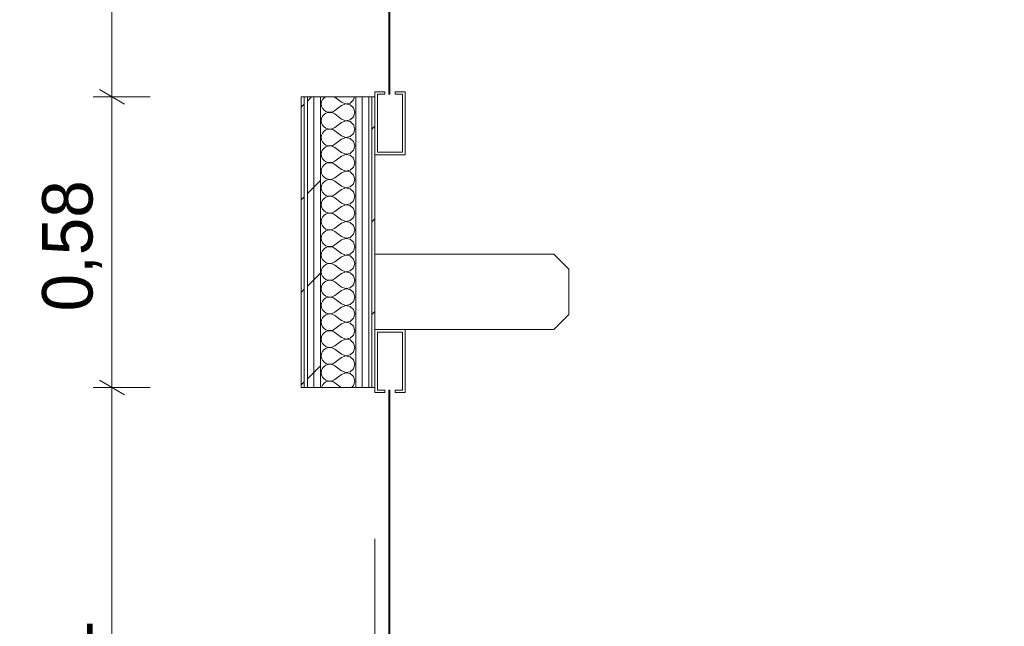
# Model space of a CAD drawing. Header units: millimetres. Extents: x -40968 to 11883, y -17757 to 4746.
# Tile 193 of 227: x 2064 to 4018, y -14770 to -13566. Entities that reach past the tile are written whole.
import ezdxf

# ---------------------------------------------------------------- set-up
doc = ezdxf.new("R2010")
doc.units = ezdxf.units.MM
doc.header["$MEASUREMENT"] = 0
doc.linetypes.add('Wipeout_Contour', pattern=[1000, 0, -1000])
for name, color, linetype in [('Nuevo_06_COT_Generals', 7, 'Continuous'), ('Nuevo_08_E_Envans secs', 7, 'Continuous'), ('Nuevo_Puertas Archicad', 7, 'Continuous')]:
    doc.layers.add(name, color=color, linetype=linetype)
for name, color, linetype, lineweight in [('Nuevo_06_COT_Generals_Pluma_Nº__1', 7, 'Continuous', 5), ('Nuevo_08_E_Envans secs_Pluma_Nº__1', 7, 'Continuous', 5), ('Nuevo_Puertas Archicad_Pluma_Nº__1', 7, 'Continuous', 5)]:
    doc.layers.add(name, color=color, linetype=linetype, lineweight=lineweight)
for name, color, linetype, lineweight, true_color in [('Nuevo_08_E_Envans secs_Pluma_Nº__102', 7, 'Continuous', 5, 0xcccccc), ('Nuevo_08_E_Envans secs_Pluma_Nº__171', 171, 'Continuous', 13, 0xaaaaff), ('Nuevo_08_E_Envans secs_Pluma_Nº__177', 7, 'Continuous', 15, 0xf7e046)]:
    doc.layers.add(name, color=color, linetype=linetype, lineweight=lineweight, true_color=true_color)
doc.styles.add('Estilo_Generado_1', font='txt')
doc.dimstyles.new('Estilo_Generado__1', dxfattribs={"dimtxt": 100, "dimasz": 38, "dimexe": 0.18, "dimexo": 300, "dimgap": 0, "dimtad": 1, "dimtih": 1, "dimtoh": 1, "dimlfac": 0.001, "dimzin": 0, "dimdsep": 46, "dimtxsty": 'Estilo_Generado_1', "dimblk": 'ARROWHEAD_2', "dimblk1": 'ARROWHEAD_2', "dimblk2": 'ARROWHEAD_2', "dimcen": 0.09, "dimclrd": 7, "dimclre": 7, "dimclrt": 7, "dimadec": 0, "dimazin": 0, "dimtfac": 1, "dimtdec": 4, "dimtmove": 0, "dimatfit": 3, "dimfxl": 0, "dimtolj": 1, "dimtzin": 0, "dimarcsym": 0})
doc.dimstyles.new('Estilo_Generado__2', dxfattribs={"dimtxt": 100, "dimasz": 38, "dimexe": 0.18, "dimexo": 300, "dimgap": 0, "dimtad": 1, "dimlfac": 0.001, "dimzin": 0, "dimdsep": 46, "dimtxsty": 'Estilo_Generado_1', "dimblk": 'ARROWHEAD_2', "dimblk1": 'ARROWHEAD_2', "dimblk2": 'ARROWHEAD_2', "dimcen": 0.09, "dimclrd": 7, "dimclre": 7, "dimclrt": 7, "dimadec": 0, "dimazin": 0, "dimtfac": 1, "dimtdec": 4, "dimtmove": 0, "dimatfit": 3, "dimfxl": 0, "dimtolj": 1, "dimtzin": 0, "dimarcsym": 0})
pattern_1 = [(45, (0, 0), (-183.8478, 183.8478), [195, -65]), (45, (7e-14, 183.85), (-183.8478, 183.8478), [195, -65])]
pattern_2 = [(0, (0, 0), (0, 779.4), [48.75, -401.25]), (0, (225, 389.7), (0, 779.4), [48.75, -401.25]), (60, (0, 0), (-675, 389.7), [48.75, -401.25]), (60, (450, 0), (-675, 389.7), [48.75, -401.25]), (120, (48.75, 0), (675, 389.7), [48.75, -401.25]), (120, (498.75, 0), (675, 389.7), [48.75, -401.25]), (0, (0, 75), (0, 150), [0, -150, 0, -225]), (45, (75, 75), (-106.066, 106.066), [0, -112.5, 0, -187.5])]

# ---------------------------------------------------------------- blocks, each defined once
blk = doc.blocks.new('*X110')
at = {"layer": 'Nuevo_08_E_Envans secs_Pluma_Nº__102', "color": 254, "linetype": 'Continuous', "lineweight": 5, "true_color": 0xcccccc}
for p, q in [((2663.2, -13728.8), (2662.6, -13733.3)), ((2662.6, -13733.3), (2663.2, -13737.9)), ((2665.1, -13724.6), (2663.2, -13728.8)), ((2668, -13721), (2665.1, -13724.6)), ((2670.8, -13719.1), (2668, -13721)), ((2689.2, -13720), (2687.7, -13719.1)), ((2702.6, -13730), (2689.2, -13720)), ((2702.6, -13730), (2711.1, -13733.3)), ((2711.1, -13733.4), (2702.6, -13736.7)), ((2711.1, -13733.3), (2720, -13731.6)), ((2720, -13735.1), (2711.1, -13733.4)), ((2720, -13731.6), (2726.8, -13725.4)), ((2726.8, -13725.4), (2728.5, -13719.1)), ((2663.2, -13737.9), (2665.1, -13742.1)), ((2665.1, -13742.1), (2668, -13745.6)), ((2668, -13745.6), (2671.8, -13748.2)), ((2671.8, -13751.8), (2668, -13754.4)), ((2671.8, -13748.2), (2676.2, -13749.7)), ((2676.2, -13750.3), (2671.8, -13751.8)), ((2676.2, -13749.7), (2680.7, -13749.9)), ((2680.7, -13750.1), (2676.2, -13750.3)), ((2680.7, -13749.9), (2685.2, -13748.9)), ((2685.2, -13751.1), (2680.7, -13750.1)), ((2685.2, -13748.9), (2689.2, -13746.7)), ((2689.2, -13753.3), (2685.2, -13751.1)), ((2702.6, -13736.7), (2689.2, -13746.7)), ((2702.6, -13763.3), (2689.2, -13753.3)), ((2726.8, -13741.2), (2720, -13735.1)), ((2729.2, -13750), (2726.8, -13741.2)), ((2726.8, -13758.8), (2729.2, -13750)), ((2663.2, -13762.1), (2662.6, -13766.7)), ((2662.6, -13766.7), (2663.2, -13771.2)), ((2665.1, -13757.9), (2663.2, -13762.1)), ((2663.2, -13771.2), (2665.1, -13775.4)), ((2668, -13754.4), (2665.1, -13757.9)), ((2702.6, -13770), (2689.2, -13780)), ((2702.6, -13763.3), (2711.1, -13766.6)), ((2711.1, -13766.7), (2702.6, -13770)), ((2711.1, -13766.6), (2720, -13764.9)), ((2720, -13768.4), (2711.1, -13766.7)), ((2720, -13764.9), (2726.8, -13758.8)), ((2726.8, -13774.6), (2720, -13768.4)), ((2665.1, -13791.2), (2663.2, -13795.4)), ((2665.1, -13775.4), (2668, -13779)), ((2668, -13787.7), (2665.1, -13791.2)), ((2668, -13779), (2671.8, -13781.6)), ((2671.8, -13785.1), (2668, -13787.7)), ((2671.8, -13781.6), (2676.2, -13783)), ((2676.2, -13783.6), (2671.8, -13785.1)), ((2676.2, -13783), (2680.7, -13783.3)), ((2680.7, -13783.4), (2676.2, -13783.6)), ((2680.7, -13783.3), (2685.2, -13782.2)), ((2685.2, -13784.4), (2680.7, -13783.4)), ((2685.2, -13782.2), (2689.2, -13780)), ((2689.2, -13786.7), (2685.2, -13784.4)), ((2702.6, -13796.7), (2689.2, -13786.7)), ((2720, -13798.2), (2726.8, -13792.1)), ((2729.2, -13783.3), (2726.8, -13774.6)), ((2726.8, -13792.1), (2729.2, -13783.3)), ((2663.2, -13795.4), (2662.6, -13800)), ((2662.6, -13800), (2663.2, -13804.6)), ((2663.2, -13804.6), (2665.1, -13808.8)), ((2665.1, -13808.8), (2668, -13812.3)), ((2668, -13812.3), (2671.8, -13814.9)), ((2702.6, -13803.3), (2689.2, -13813.3)), ((2702.6, -13796.7), (2711.1, -13799.9)), ((2711.1, -13800.1), (2702.6, -13803.3)), ((2711.1, -13799.9), (2720, -13798.2)), ((2720, -13801.8), (2711.1, -13800.1)), ((2726.8, -13807.9), (2720, -13801.8)), ((2729.2, -13816.7), (2726.8, -13807.9)), ((2663.2, -13828.8), (2662.6, -13833.3)), ((2665.1, -13824.6), (2663.2, -13828.8)), ((2668, -13821), (2665.1, -13824.6)), ((2671.8, -13818.4), (2668, -13821)), ((2671.8, -13814.9), (2676.2, -13816.4)), ((2676.2, -13817), (2671.8, -13818.4)), ((2676.2, -13816.4), (2680.7, -13816.6)), ((2680.7, -13816.7), (2676.2, -13817)), ((2680.7, -13816.6), (2685.2, -13815.6)), ((2685.2, -13817.8), (2680.7, -13816.7)), ((2685.2, -13815.6), (2689.2, -13813.3)), ((2689.2, -13820), (2685.2, -13817.8)), ((2702.6, -13830), (2689.2, -13820)), ((2702.6, -13830), (2711.1, -13833.3)), ((2711.1, -13833.3), (2720, -13831.6)), ((2720, -13831.6), (2726.8, -13825.4)), ((2726.8, -13825.4), (2729.2, -13816.7)), ((2662.6, -13833.3), (2663.2, -13837.9)), ((2663.2, -13837.9), (2665.1, -13842.1)), ((2665.1, -13842.1), (2668, -13845.6)), ((2668, -13845.6), (2671.8, -13848.2)), ((2671.8, -13848.2), (2676.2, -13849.7)), ((2676.2, -13850.3), (2671.8, -13851.8)), ((2676.2, -13849.7), (2680.7, -13849.9)), ((2680.7, -13850.1), (2676.2, -13850.3)), ((2680.7, -13849.9), (2685.2, -13848.9)), ((2685.2, -13851.1), (2680.7, -13850.1)), ((2685.2, -13848.9), (2689.2, -13846.7)), ((2689.2, -13853.3), (2685.2, -13851.1)), ((2702.6, -13836.7), (2689.2, -13846.7)), ((2711.1, -13833.4), (2702.6, -13836.7)), ((2720, -13835.1), (2711.1, -13833.4)), ((2726.8, -13841.2), (2720, -13835.1)), ((2729.2, -13850), (2726.8, -13841.2)), ((2726.8, -13858.8), (2729.2, -13850)), ((2663.2, -13862.1), (2662.6, -13866.7)), ((2662.6, -13866.7), (2663.2, -13871.2)), ((2665.1, -13857.9), (2663.2, -13862.1)), ((2668, -13854.4), (2665.1, -13857.9)), ((2671.8, -13851.8), (2668, -13854.4)), ((2702.6, -13863.3), (2689.2, -13853.3)), ((2702.6, -13870), (2689.2, -13880)), ((2702.6, -13863.3), (2711.1, -13866.6)), ((2711.1, -13866.7), (2702.6, -13870)), ((2711.1, -13866.6), (2720, -13864.9)), ((2720, -13868.4), (2711.1, -13866.7)), ((2720, -13864.9), (2726.8, -13858.8)), ((2726.8, -13874.6), (2720, -13868.4)), ((2663.2, -13871.2), (2665.1, -13875.4)), ((2665.1, -13875.4), (2668, -13879)), ((2668, -13887.7), (2665.1, -13891.2)), ((2668, -13879), (2671.8, -13881.6)), ((2671.8, -13885.1), (2668, -13887.7)), ((2671.8, -13881.6), (2676.2, -13883)), ((2676.2, -13883.6), (2671.8, -13885.1)), ((2676.2, -13883), (2680.7, -13883.3)), ((2680.7, -13883.4), (2676.2, -13883.6)), ((2680.7, -13883.3), (2685.2, -13882.2)), ((2685.2, -13884.4), (2680.7, -13883.4)), ((2685.2, -13882.2), (2689.2, -13880)), ((2689.2, -13886.7), (2685.2, -13884.4)), ((2702.6, -13896.7), (2689.2, -13886.7)), ((2729.2, -13883.3), (2726.8, -13874.6)), ((2726.8, -13892.1), (2729.2, -13883.3)), ((2663.2, -13895.4), (2662.6, -13900)), ((2662.6, -13900), (2663.2, -13904.6)), ((2665.1, -13891.2), (2663.2, -13895.4)), ((2663.2, -13904.6), (2665.1, -13908.8)), ((2665.1, -13908.8), (2668, -13912.3)), ((2702.6, -13903.3), (2689.2, -13913.3)), ((2702.6, -13896.7), (2711.1, -13899.9)), ((2711.1, -13900.1), (2702.6, -13903.3)), ((2711.1, -13899.9), (2720, -13898.2)), ((2720, -13901.8), (2711.1, -13900.1)), ((2720, -13898.2), (2726.8, -13892.1)), ((2726.8, -13907.9), (2720, -13901.8)), ((2729.2, -13916.7), (2726.8, -13907.9)), ((2663.2, -13928.8), (2662.6, -13933.3)), ((2665.1, -13924.6), (2663.2, -13928.8)), ((2668, -13921), (2665.1, -13924.6)), ((2668, -13912.3), (2671.8, -13914.9)), ((2671.8, -13918.4), (2668, -13921)), ((2671.8, -13914.9), (2676.2, -13916.4)), ((2676.2, -13917), (2671.8, -13918.4)), ((2676.2, -13916.4), (2680.7, -13916.6)), ((2680.7, -13916.7), (2676.2, -13917)), ((2680.7, -13916.6), (2685.2, -13915.6)), ((2685.2, -13917.8), (2680.7, -13916.7)), ((2685.2, -13915.6), (2689.2, -13913.3)), ((2689.2, -13920), (2685.2, -13917.8)), ((2702.6, -13930), (2689.2, -13920)), ((2720, -13931.6), (2726.8, -13925.4)), ((2726.8, -13925.4), (2729.2, -13916.7)), ((2662.6, -13933.3), (2663.2, -13937.9)), ((2663.2, -13937.9), (2665.1, -13942.1)), ((2665.1, -13942.1), (2668, -13945.6)), ((2668, -13945.6), (2671.8, -13948.2)), ((2671.8, -13948.2), (2676.2, -13949.7)), ((2680.7, -13949.9), (2685.2, -13948.9)), ((2685.2, -13948.9), (2689.2, -13946.7)), ((2702.6, -13936.7), (2689.2, -13946.7)), ((2702.6, -13930), (2711.1, -13933.3)), ((2711.1, -13933.4), (2702.6, -13936.7)), ((2711.1, -13933.3), (2720, -13931.6)), ((2720, -13935.1), (2711.1, -13933.4)), ((2726.8, -13941.2), (2720, -13935.1)), ((2729.2, -13950), (2726.8, -13941.2)), ((2663.2, -13962.1), (2662.6, -13966.7)), ((2662.6, -13966.7), (2663.2, -13971.2)), ((2665.1, -13957.9), (2663.2, -13962.1)), ((2668, -13954.4), (2665.1, -13957.9)), ((2671.8, -13951.8), (2668, -13954.4)), ((2676.2, -13950.3), (2671.8, -13951.8)), ((2676.2, -13949.7), (2680.7, -13949.9)), ((2680.7, -13950.1), (2676.2, -13950.3)), ((2685.2, -13951.1), (2680.7, -13950.1)), ((2689.2, -13953.3), (2685.2, -13951.1)), ((2702.6, -13963.3), (2689.2, -13953.3)), ((2702.6, -13963.3), (2711.1, -13966.6)), ((2711.1, -13966.7), (2702.6, -13970)), ((2711.1, -13966.6), (2720, -13964.9)), ((2720, -13968.4), (2711.1, -13966.7)), ((2720, -13964.9), (2726.8, -13958.8)), ((2726.8, -13974.6), (2720, -13968.4)), ((2726.8, -13958.8), (2729.2, -13950)), ((2663.2, -13971.2), (2665.1, -13975.4)), ((2665.1, -13975.4), (2668, -13979)), ((2668, -13987.7), (2665.1, -13991.2)), ((2668, -13979), (2671.8, -13981.6)), ((2671.8, -13985.1), (2668, -13987.7)), ((2671.8, -13981.6), (2676.2, -13983)), ((2676.2, -13983.6), (2671.8, -13985.1)), ((2676.2, -13983), (2680.7, -13983.3)), ((2680.7, -13983.4), (2676.2, -13983.6)), ((2680.7, -13983.3), (2685.2, -13982.2)), ((2685.2, -13984.4), (2680.7, -13983.4)), ((2685.2, -13982.2), (2689.2, -13980)), ((2689.2, -13986.7), (2685.2, -13984.4)), ((2702.6, -13970), (2689.2, -13980)), ((2702.6, -13996.7), (2689.2, -13986.7)), ((2729.2, -13983.3), (2726.8, -13974.6)), ((2726.8, -13992.1), (2729.2, -13983.3)), ((2663.2, -13995.4), (2662.6, -14000)), ((2662.6, -14000), (2663.2, -14004.6)), ((2665.1, -13991.2), (2663.2, -13995.4)), ((2663.2, -14004.6), (2665.1, -14008.8)), ((2702.6, -14003.3), (2689.2, -14013.3)), ((2702.6, -13996.7), (2711.1, -13999.9)), ((2711.1, -14000.1), (2702.6, -14003.3)), ((2711.1, -13999.9), (2720, -13998.2)), ((2720, -14001.8), (2711.1, -14000.1)), ((2720, -13998.2), (2726.8, -13992.1)), ((2726.8, -14007.9), (2720, -14001.8)), ((2665.1, -14024.6), (2663.2, -14028.8)), ((2665.1, -14008.8), (2668, -14012.3)), ((2668, -14021), (2665.1, -14024.6)), ((2668, -14012.3), (2671.8, -14014.9)), ((2671.8, -14018.4), (2668, -14021)), ((2671.8, -14014.9), (2676.2, -14016.4)), ((2676.2, -14017), (2671.8, -14018.4)), ((2676.2, -14016.4), (2680.7, -14016.6)), ((2680.7, -14016.7), (2676.2, -14017)), ((2680.7, -14016.6), (2685.2, -14015.6)), ((2685.2, -14017.8), (2680.7, -14016.7)), ((2685.2, -14015.6), (2689.2, -14013.3)), ((2689.2, -14020), (2685.2, -14017.8)), ((2702.6, -14030), (2689.2, -14020)), ((2720, -14031.6), (2726.8, -14025.4)), ((2729.2, -14016.7), (2726.8, -14007.9)), ((2726.8, -14025.4), (2729.2, -14016.7)), ((2663.2, -14028.8), (2662.6, -14033.3)), ((2662.6, -14033.3), (2663.2, -14037.9)), ((2663.2, -14037.9), (2665.1, -14042.1)), ((2665.1, -14042.1), (2668, -14045.6)), ((2668, -14045.6), (2671.8, -14048.2)), ((2685.2, -14048.9), (2689.2, -14046.7)), ((2702.6, -14036.7), (2689.2, -14046.7)), ((2702.6, -14030), (2711.1, -14033.3)), ((2711.1, -14033.4), (2702.6, -14036.7)), ((2711.1, -14033.3), (2720, -14031.6)), ((2720, -14035.1), (2711.1, -14033.4)), ((2726.8, -14041.2), (2720, -14035.1)), ((2729.2, -14050), (2726.8, -14041.2)), ((2663.2, -14062.1), (2662.6, -14066.7)), ((2665.1, -14057.9), (2663.2, -14062.1)), ((2668, -14054.4), (2665.1, -14057.9)), ((2671.8, -14051.8), (2668, -14054.4)), ((2671.8, -14048.2), (2676.2, -14049.7)), ((2676.2, -14050.3), (2671.8, -14051.8)), ((2676.2, -14049.7), (2680.7, -14049.9)), ((2680.7, -14050.1), (2676.2, -14050.3)), ((2680.7, -14049.9), (2685.2, -14048.9)), ((2685.2, -14051.1), (2680.7, -14050.1)), ((2689.2, -14053.3), (2685.2, -14051.1)), ((2702.6, -14063.3), (2689.2, -14053.3)), ((2702.6, -14063.3), (2711.1, -14066.6)), ((2711.1, -14066.6), (2720, -14064.9)), ((2720, -14064.9), (2726.8, -14058.8)), ((2726.8, -14058.8), (2729.2, -14050)), ((2662.6, -14066.7), (2663.2, -14071.2)), ((2663.2, -14071.2), (2665.1, -14075.4)), ((2665.1, -14075.4), (2668, -14079)), ((2668, -14079), (2671.8, -14081.6)), ((2671.8, -14085.1), (2668, -14087.7)), ((2671.8, -14081.6), (2676.2, -14083)), ((2676.2, -14083.6), (2671.8, -14085.1)), ((2676.2, -14083), (2680.7, -14083.3)), ((2680.7, -14083.4), (2676.2, -14083.6)), ((2680.7, -14083.3), (2685.2, -14082.2)), ((2685.2, -14084.4), (2680.7, -14083.4)), ((2685.2, -14082.2), (2689.2, -14080)), ((2689.2, -14086.7), (2685.2, -14084.4)), ((2702.6, -14070), (2689.2, -14080)), ((2711.1, -14066.7), (2702.6, -14070)), ((2720, -14068.4), (2711.1, -14066.7)), ((2726.8, -14074.6), (2720, -14068.4)), ((2729.2, -14083.3), (2726.8, -14074.6)), ((2726.8, -14092.1), (2729.2, -14083.3)), ((2663.2, -14095.4), (2662.6, -14100)), ((2662.6, -14100), (2663.2, -14104.6)), ((2665.1, -14091.2), (2663.2, -14095.4)), ((2663.2, -14104.6), (2665.1, -14108.8)), ((2668, -14087.7), (2665.1, -14091.2)), ((2702.6, -14096.7), (2689.2, -14086.7)), ((2702.6, -14103.3), (2689.2, -14113.3)), ((2702.6, -14096.7), (2711.1, -14099.9)), ((2711.1, -14100.1), (2702.6, -14103.3)), ((2711.1, -14099.9), (2720, -14098.2)), ((2720, -14101.8), (2711.1, -14100.1)), ((2720, -14098.2), (2726.8, -14092.1)), ((2726.8, -14107.9), (2720, -14101.8)), ((2665.1, -14124.6), (2663.2, -14128.8)), ((2665.1, -14108.8), (2668, -14112.3)), ((2668, -14121), (2665.1, -14124.6)), ((2668, -14112.3), (2671.8, -14114.9)), ((2671.8, -14118.4), (2668, -14121)), ((2671.8, -14114.9), (2676.2, -14116.4)), ((2676.2, -14117), (2671.8, -14118.4)), ((2676.2, -14116.4), (2680.7, -14116.6)), ((2680.7, -14116.7), (2676.2, -14117)), ((2680.7, -14116.6), (2685.2, -14115.6)), ((2685.2, -14117.8), (2680.7, -14116.7)), ((2685.2, -14115.6), (2689.2, -14113.3)), ((2689.2, -14120), (2685.2, -14117.8)), ((2702.6, -14130), (2689.2, -14120)), ((2729.2, -14116.7), (2726.8, -14107.9)), ((2726.8, -14125.4), (2729.2, -14116.7)), ((2663.2, -14128.8), (2662.6, -14133.3)), ((2662.6, -14133.3), (2663.2, -14137.9)), ((2663.2, -14137.9), (2665.1, -14142.1)), ((2665.1, -14142.1), (2668, -14145.6)), ((2702.6, -14136.7), (2689.2, -14146.7)), ((2702.6, -14130), (2711.1, -14133.3)), ((2711.1, -14133.4), (2702.6, -14136.7)), ((2711.1, -14133.3), (2720, -14131.6)), ((2720, -14135.1), (2711.1, -14133.4)), ((2720, -14131.6), (2726.8, -14125.4)), ((2726.8, -14141.2), (2720, -14135.1)), ((2729.2, -14150), (2726.8, -14141.2)), ((2663.2, -14162.1), (2662.6, -14166.7)), ((2665.1, -14157.9), (2663.2, -14162.1)), ((2668, -14154.4), (2665.1, -14157.9)), ((2668, -14145.6), (2671.8, -14148.2)), ((2671.8, -14151.8), (2668, -14154.4)), ((2671.8, -14148.2), (2676.2, -14149.7)), ((2676.2, -14150.3), (2671.8, -14151.8)), ((2676.2, -14149.7), (2680.7, -14149.9)), ((2680.7, -14150.1), (2676.2, -14150.3)), ((2680.7, -14149.9), (2685.2, -14148.9)), ((2685.2, -14151.1), (2680.7, -14150.1)), ((2685.2, -14148.9), (2689.2, -14146.7)), ((2689.2, -14153.3), (2685.2, -14151.1)), ((2702.6, -14163.3), (2689.2, -14153.3)), ((2702.6, -14163.3), (2711.1, -14166.6)), ((2720, -14164.9), (2726.8, -14158.8)), ((2726.8, -14158.8), (2729.2, -14150)), ((2662.6, -14166.7), (2663.2, -14171.2)), ((2663.2, -14171.2), (2665.1, -14175.4)), ((2665.1, -14175.4), (2668, -14179)), ((2668, -14179), (2671.8, -14181.6)), ((2671.8, -14181.6), (2676.2, -14183)), ((2676.2, -14183), (2680.7, -14183.3)), ((2680.7, -14183.4), (2676.2, -14183.6)), ((2680.7, -14183.3), (2685.2, -14182.2)), ((2685.2, -14184.4), (2680.7, -14183.4)), ((2685.2, -14182.2), (2689.2, -14180)), ((2702.6, -14170), (2689.2, -14180)), ((2711.1, -14166.7), (2702.6, -14170)), ((2711.1, -14166.6), (2720, -14164.9)), ((2720, -14168.4), (2711.1, -14166.7)), ((2726.8, -14174.6), (2720, -14168.4)), ((2729.2, -14183.3), (2726.8, -14174.6)), ((2726.8, -14192.1), (2729.2, -14183.3)), ((2663.2, -14195.4), (2662.6, -14200)), ((2662.6, -14200), (2663.2, -14204.6)), ((2665.1, -14191.2), (2663.2, -14195.4)), ((2668, -14187.7), (2665.1, -14191.2)), ((2671.8, -14185.1), (2668, -14187.7)), ((2676.2, -14183.6), (2671.8, -14185.1)), ((2689.2, -14186.7), (2685.2, -14184.4)), ((2702.6, -14196.7), (2689.2, -14186.7)), ((2702.6, -14196.7), (2711.1, -14199.9)), ((2711.1, -14200.1), (2702.6, -14203.3)), ((2711.1, -14199.9), (2720, -14198.2)), ((2720, -14201.8), (2711.1, -14200.1)), ((2720, -14198.2), (2726.8, -14192.1)), ((2726.8, -14207.9), (2720, -14201.8)), ((2663.2, -14204.6), (2665.1, -14208.8)), ((2665.1, -14208.8), (2668, -14212.3)), ((2668, -14221), (2665.1, -14224.6)), ((2668, -14212.3), (2671.8, -14214.9)), ((2671.8, -14218.4), (2668, -14221)), ((2671.8, -14214.9), (2676.2, -14216.4)), ((2676.2, -14217), (2671.8, -14218.4)), ((2676.2, -14216.4), (2680.7, -14216.6)), ((2680.7, -14216.7), (2676.2, -14217)), ((2680.7, -14216.6), (2685.2, -14215.6)), ((2685.2, -14217.8), (2680.7, -14216.7)), ((2685.2, -14215.6), (2689.2, -14213.3)), ((2689.2, -14220), (2685.2, -14217.8)), ((2702.6, -14203.3), (2689.2, -14213.3)), ((2702.6, -14230), (2689.2, -14220)), ((2729.2, -14216.7), (2726.8, -14207.9)), ((2726.8, -14225.4), (2729.2, -14216.7)), ((2663.2, -14228.8), (2662.6, -14233.3)), ((2662.6, -14233.3), (2663.2, -14237.9)), ((2665.1, -14224.6), (2663.2, -14228.8)), ((2663.2, -14237.9), (2665.1, -14242.1)), ((2665.1, -14242.1), (2668, -14245.6)), ((2702.6, -14236.7), (2689.2, -14246.7)), ((2702.6, -14230), (2711.1, -14233.3)), ((2711.1, -14233.4), (2702.6, -14236.7)), ((2711.1, -14233.3), (2720, -14231.6)), ((2720, -14235.1), (2711.1, -14233.4)), ((2720, -14231.6), (2726.8, -14225.4)), ((2726.8, -14241.2), (2720, -14235.1)), ((2729.2, -14250), (2726.8, -14241.2)), ((2665.1, -14257.9), (2663.2, -14262.1)), ((2668, -14254.4), (2665.1, -14257.9)), ((2668, -14245.6), (2671.8, -14248.2)), ((2671.8, -14251.8), (2668, -14254.4)), ((2671.8, -14248.2), (2676.2, -14249.7)), ((2676.2, -14250.3), (2671.8, -14251.8)), ((2676.2, -14249.7), (2680.7, -14249.9)), ((2680.7, -14250.1), (2676.2, -14250.3)), ((2680.7, -14249.9), (2685.2, -14248.9)), ((2685.2, -14251.1), (2680.7, -14250.1)), ((2685.2, -14248.9), (2689.2, -14246.7)), ((2689.2, -14253.3), (2685.2, -14251.1)), ((2702.6, -14263.3), (2689.2, -14253.3)), ((2720, -14264.9), (2726.8, -14258.8)), ((2726.8, -14258.8), (2729.2, -14250)), ((2663.2, -14262.1), (2662.6, -14266.7)), ((2662.6, -14266.7), (2663.2, -14271.2)), ((2663.2, -14271.2), (2665.1, -14275.4)), ((2665.1, -14275.4), (2668, -14279)), ((2668, -14279), (2671.8, -14281.6)), ((2685.2, -14282.2), (2689.2, -14280)), ((2702.6, -14270), (2689.2, -14280)), ((2702.6, -14263.3), (2711.1, -14266.6)), ((2711.1, -14266.7), (2702.6, -14270)), ((2711.1, -14266.6), (2720, -14264.9)), ((2720, -14268.4), (2711.1, -14266.7)), ((2726.8, -14274.6), (2720, -14268.4)), ((2729.2, -14283.3), (2726.8, -14274.6)), ((2663.2, -14295.4), (2663.1, -14296.3)), ((2665.1, -14291.2), (2663.2, -14295.4)), ((2668, -14287.7), (2665.1, -14291.2)), ((2671.8, -14285.1), (2668, -14287.7)), ((2671.8, -14281.6), (2676.2, -14283)), ((2676.2, -14283.6), (2671.8, -14285.1)), ((2676.2, -14283), (2680.7, -14283.3)), ((2680.7, -14283.4), (2676.2, -14283.6)), ((2680.7, -14283.3), (2685.2, -14282.2)), ((2685.2, -14284.4), (2680.7, -14283.4)), ((2689.2, -14286.7), (2685.2, -14284.4)), ((2702, -14296.3), (2689.2, -14286.7)), ((2722.2, -14296.3), (2726.8, -14292.1)), ((2726.8, -14292.1), (2729.2, -14283.3))]:
    blk.add_line(p, q, dxfattribs=at)
blk = doc.blocks.new('Puerta Rápida Enrrollable 27')
at = {"layer": 'Nuevo_Puertas Archicad', "linetype": 'Continuous', "lineweight": 0, "true_color": 0xffffff}
h = blk.add_hatch(dxfattribs=at)
h.set_pattern_fill('Hormigón_en_Masa_0001', style=0, pattern_type=2)
h.set_pattern_definition(pattern_2)
h.paths.add_polyline_path([(-545, 176), (-545, 174), (545, 174), (545, 176)])
at = {"layer": 'Nuevo_Puertas Archicad_Pluma_Nº__1', "color": 7, "linetype": 'Continuous', "lineweight": 5}
for p, q in [((665, 501), (695, 531)), ((695, 531), (785, 531)), ((785, 531), (815, 501)), ((665, 146), (665, 501)), ((815, 501), (815, 146)), ((-540, 206), (-665, 206)), ((-665, 206), (-665, 146)), ((-660, 151), (-660, 201)), ((-660, 201), (-545, 201)), ((-545, 201), (-545, 186)), ((-540, 186), (-540, 206)), ((540, 186), (540, 206)), ((540, 206), (665, 206)), ((660, 201), (545, 201)), ((545, 201), (545, 186)), ((660, 151), (660, 201)), ((665, 206), (665, 146)), ((-545, 186), (-540, 186)), ((-545, 176), (545, 176)), ((-545, 174), (-545, 176)), ((545, 186), (540, 186)), ((545, 176), (545, 174)), ((545, 174), (-545, 174)), ((-540, 166), (-545, 166)), ((-545, 166), (-545, 151)), ((-540, 146), (-540, 166)), ((540, 166), (545, 166)), ((540, 146), (540, 166)), ((545, 166), (545, 151)), ((-665, 146), (-540, 146)), ((-545, 151), (-660, 151)), ((-550, 140), (-550, 146)), ((-550, 134), (-550, 140)), ((665, 146), (540, 146)), ((545, 151), (660, 151)), ((550, 140), (550, 146)), ((550, 134), (550, 140)), ((815, 146), (665, 146)), ((-550, 121), (-550, 134)), ((-550, 108), (-550, 121)), ((550, 121), (550, 134)), ((550, 108), (550, 121)), ((-550, 38), (-550, 108)), ((550, 38), (550, 108)), ((-550, 25), (-550, 38)), ((-550, 12), (-550, 25)), ((550, 25), (550, 38)), ((550, 12), (550, 25)), ((-550, 6), (-550, 12)), ((-550, 0), (-550, 6)), ((550, 6), (550, 12)), ((550, 0), (550, 6))]:
    blk.add_line(p, q, dxfattribs=at)
blk = doc.blocks.new('Puerta Rápida Enrrollable 27_2')
at = {"layer": 'Nuevo_Puertas Archicad', "linetype": 'Continuous', "lineweight": 0, "true_color": 0xffffff}
h = blk.add_hatch(dxfattribs=at)
h.set_pattern_fill('Hormigón_en_Masa_0001', style=0, pattern_type=2)
h.set_pattern_definition(pattern_2)
h.paths.add_polyline_path([(-545, 176), (-545, 174), (545, 174), (545, 176)])
at = {"layer": 'Nuevo_Puertas Archicad_Pluma_Nº__1', "color": 7, "linetype": 'Continuous', "lineweight": 5}
for p, q in [((665, 501), (695, 531)), ((695, 531), (785, 531)), ((785, 531), (815, 501)), ((665, 146), (665, 501)), ((815, 501), (815, 146)), ((-540, 206), (-665, 206)), ((-665, 206), (-665, 146)), ((-660, 151), (-660, 201)), ((-660, 201), (-545, 201)), ((-545, 201), (-545, 186)), ((-540, 186), (-540, 206)), ((540, 186), (540, 206)), ((540, 206), (665, 206)), ((660, 201), (545, 201)), ((545, 201), (545, 186)), ((660, 151), (660, 201)), ((665, 206), (665, 146)), ((-545, 186), (-540, 186)), ((-545, 176), (545, 176)), ((-545, 174), (-545, 176)), ((545, 186), (540, 186)), ((545, 176), (545, 174)), ((545, 174), (-545, 174)), ((-540, 166), (-545, 166)), ((-545, 166), (-545, 151)), ((-540, 146), (-540, 166)), ((540, 166), (545, 166)), ((540, 146), (540, 166)), ((545, 166), (545, 151)), ((-665, 146), (-540, 146)), ((-545, 151), (-660, 151)), ((-550, 140), (-550, 146)), ((-550, 134), (-550, 140)), ((665, 146), (540, 146)), ((545, 151), (660, 151)), ((550, 140), (550, 146)), ((550, 134), (550, 140)), ((815, 146), (665, 146)), ((-550, 121), (-550, 134)), ((-550, 108), (-550, 121)), ((550, 121), (550, 134)), ((550, 108), (550, 121)), ((-550, 38), (-550, 108)), ((550, 38), (550, 108)), ((-550, 25), (-550, 38)), ((-550, 12), (-550, 25)), ((550, 25), (550, 38)), ((550, 12), (550, 25)), ((-550, 6), (-550, 12)), ((-550, 0), (-550, 6)), ((550, 6), (550, 12)), ((550, 0), (550, 6))]:
    blk.add_line(p, q, dxfattribs=at)
blk = doc.blocks.new('Muro_74_1', base_point=(2622.9, -17277))
at = {"color": 254, "linetype": 'Wipeout_Contour', "lineweight": 0, "ltscale": 57113.101555}
blk.add_wipeout([(2768.9, -13719.1), (2762.9, -13719.1), (2762.9, -14296.3), (2768.9, -14296.3)], dxfattribs=at).dxf.layer = 'Nuevo_08_E_Envans secs'
at = {"layer": 'Nuevo_08_E_Envans secs_Pluma_Nº__171', "linetype": 'Continuous', "lineweight": 13, "true_color": 0xaaaaff}
h = blk.add_hatch(dxfattribs=at)
h.set_pattern_fill('Panellat_HPL_0001', color=161, style=0, pattern_type=2)
h.set_pattern_definition(pattern_1)
h.paths.add_polyline_path([(2768.9, -13719.1), (2762.9, -13719.1), (2762.9, -14296.3), (2768.9, -14296.3)])
at = {"layer": 'Nuevo_08_E_Envans secs_Pluma_Nº__1', "color": 7, "linetype": 'Continuous', "lineweight": 5, "flags": 128}
blk.add_lwpolyline([(2768.9, -14296.3), (2768.9, -13719.1)], dxfattribs=at)
at = {"color": 254, "linetype": 'Wipeout_Contour', "lineweight": 0, "ltscale": 57101.123464}
blk.add_wipeout([(2743.9, -13719.1), (2743.9, -14296.3), (2756.9, -14296.3), (2756.9, -13719.1)], dxfattribs=at).dxf.layer = 'Nuevo_08_E_Envans secs'
at = {"layer": 'Nuevo_08_E_Envans secs_Pluma_Nº__177', "linetype": 'Continuous', "lineweight": 15, "true_color": 0xf7e046}
h = blk.add_hatch(dxfattribs=at)
h.set_pattern_fill('Panellat_HPL_0001', color=53, style=0, pattern_type=2)
h.set_pattern_definition(pattern_1)
h.paths.add_polyline_path([(2743.9, -13719.1), (2743.9, -14296.3), (2756.9, -14296.3), (2756.9, -13719.1)])
at = {"layer": 'Nuevo_08_E_Envans secs_Pluma_Nº__1', "color": 7, "linetype": 'Continuous', "lineweight": 5}
for p, q in [((2756.9, -14296.3), (2756.9, -13719.1)), ((2756.9, -13719.1), (2762.9, -13719.1)), ((2762.9, -14296.3), (2762.9, -13719.1)), ((2762.9, -13719.1), (2768.9, -13719.1)), ((2756.9, -14296.3), (2762.9, -14296.3)), ((2762.9, -14296.3), (2768.9, -14296.3))]:
    blk.add_line(p, q, dxfattribs=at)
at = {"color": 254, "linetype": 'Wipeout_Contour', "lineweight": 0, "ltscale": 57091.123474}
blk.add_wipeout([(2730.9, -13719.1), (2730.9, -14296.3), (2743.9, -14296.3), (2743.9, -13719.1)], dxfattribs=at).dxf.layer = 'Nuevo_08_E_Envans secs'
at = {"layer": 'Nuevo_08_E_Envans secs_Pluma_Nº__177', "linetype": 'Continuous', "lineweight": 15, "true_color": 0xf7e046}
h = blk.add_hatch(dxfattribs=at)
h.set_pattern_fill('Panellat_HPL_0001', color=53, style=0, pattern_type=2)
h.set_pattern_definition(pattern_1)
h.paths.add_polyline_path([(2730.9, -13719.1), (2730.9, -14296.3), (2743.9, -14296.3), (2743.9, -13719.1)])
at = {"layer": 'Nuevo_08_E_Envans secs_Pluma_Nº__1', "color": 7, "linetype": 'Continuous', "lineweight": 5}
for p, q in [((2730.9, -14296.3), (2730.9, -13719.1)), ((2730.9, -13719.1), (2743.9, -13719.1)), ((2743.9, -14296.3), (2743.9, -13719.1)), ((2743.9, -13719.1), (2756.9, -13719.1)), ((2730.9, -14296.3), (2743.9, -14296.3)), ((2743.9, -14296.3), (2756.9, -14296.3))]:
    blk.add_line(p, q, dxfattribs=at)
at = {"layer": 'Nuevo_08_E_Envans secs', "color": 7, "lineweight": 20}
blk.add_blockref('*X110', (0, 0), dxfattribs=at)
at = {"color": 254, "linetype": 'Wipeout_Contour', "lineweight": 0, "ltscale": 57028.354217}
blk.add_wipeout([(2647.9, -13719.1), (2647.9, -14296.3), (2660.9, -14296.3), (2660.9, -13719.1)], dxfattribs=at).dxf.layer = 'Nuevo_08_E_Envans secs'
at = {"layer": 'Nuevo_08_E_Envans secs_Pluma_Nº__177', "linetype": 'Continuous', "lineweight": 15, "true_color": 0xf7e046}
h = blk.add_hatch(dxfattribs=at)
h.set_pattern_fill('Panellat_HPL_0001', color=53, style=0, pattern_type=2)
h.set_pattern_definition(pattern_1)
h.paths.add_polyline_path([(2647.9, -13719.1), (2647.9, -14296.3), (2660.9, -14296.3), (2660.9, -13719.1)])
at = {"layer": 'Nuevo_08_E_Envans secs_Pluma_Nº__1', "color": 7, "linetype": 'Continuous', "lineweight": 5}
for p, q in [((2660.9, -14296.3), (2660.9, -13719.1)), ((2660.9, -13719.1), (2730.9, -13719.1)), ((2660.9, -14296.3), (2730.9, -14296.3))]:
    blk.add_line(p, q, dxfattribs=at)
at = {"color": 254, "linetype": 'Wipeout_Contour', "lineweight": 0, "ltscale": 57018.691773}
blk.add_wipeout([(2634.9, -13719.1), (2634.9, -14296.3), (2647.9, -14296.3), (2647.9, -13719.1)], dxfattribs=at).dxf.layer = 'Nuevo_08_E_Envans secs'
at = {"layer": 'Nuevo_08_E_Envans secs_Pluma_Nº__177', "linetype": 'Continuous', "lineweight": 15, "true_color": 0xf7e046}
h = blk.add_hatch(dxfattribs=at)
h.set_pattern_fill('Panellat_HPL_0001', color=53, style=0, pattern_type=2)
h.set_pattern_definition(pattern_1)
h.paths.add_polyline_path([(2634.9, -13719.1), (2634.9, -14296.3), (2647.9, -14296.3), (2647.9, -13719.1)])
at = {"layer": 'Nuevo_08_E_Envans secs_Pluma_Nº__1', "color": 7, "linetype": 'Continuous', "lineweight": 5}
for p, q in [((2647.9, -14296.3), (2647.9, -13719.1)), ((2647.9, -13719.1), (2660.9, -13719.1)), ((2647.9, -14296.3), (2660.9, -14296.3))]:
    blk.add_line(p, q, dxfattribs=at)
at = {"color": 254, "linetype": 'Wipeout_Contour', "lineweight": 0, "ltscale": 57007.226486}
blk.add_wipeout([(2628.9, -13719.1), (2622.9, -13719.1), (2622.9, -14296.3), (2628.9, -14296.3)], dxfattribs=at).dxf.layer = 'Nuevo_08_E_Envans secs'
at = {"layer": 'Nuevo_08_E_Envans secs_Pluma_Nº__171', "linetype": 'Continuous', "lineweight": 13, "true_color": 0xaaaaff}
h = blk.add_hatch(dxfattribs=at)
h.set_pattern_fill('Panellat_HPL_0001', color=161, style=0, pattern_type=2)
h.set_pattern_definition(pattern_1)
h.paths.add_polyline_path([(2628.9, -13719.1), (2622.9, -13719.1), (2622.9, -14296.3), (2628.9, -14296.3)])
at = {"layer": 'Nuevo_08_E_Envans secs_Pluma_Nº__1', "color": 7, "linetype": 'Continuous', "lineweight": 5}
for p, q in [((2622.9, -13719.1), (2628.9, -13719.1)), ((2628.9, -14296.3), (2628.9, -13719.1)), ((2628.9, -13719.1), (2634.9, -13719.1)), ((2634.9, -14296.3), (2634.9, -13719.1)), ((2634.9, -13719.1), (2647.9, -13719.1)), ((2622.9, -14296.3), (2628.9, -14296.3)), ((2628.9, -14296.3), (2634.9, -14296.3)), ((2634.9, -14296.3), (2647.9, -14296.3))]:
    blk.add_line(p, q, dxfattribs=at)
at = {"layer": 'Nuevo_08_E_Envans secs_Pluma_Nº__1', "color": 7, "linetype": 'Continuous', "lineweight": 5, "flags": 128}
blk.add_lwpolyline([(2622.9, -13719.1), (2622.9, -14296.3)], dxfattribs=at)
at = {"layer": 'Nuevo_Puertas Archicad', "color": 253, "linetype": 'Continuous', "lineweight": 5, "true_color": 0xa4a4a6, "xscale": -1, "zscale": 1000, "rotation": 270}
for name, p in [('Puerta Rápida Enrrollable 27', (2622.9, -13169.1)), ('Puerta Rápida Enrrollable 27_2', (2622.9, -14846.3))]:
    blk.add_blockref(name, p, dxfattribs=at)
blk = doc.blocks.new('*D628')
at = {"layer": 'Nuevo_06_COT_Generals_Pluma_Nº__1', "color": 7, "linetype": 'Continuous', "lineweight": 5}
for p, q in [((843.9, -13229.7), (843.9, -12804)), ((858.3, -13167.2), (829.5, -13217.2)), ((2637.3, -13167.2), (2608.5, -13217.2)), ((2622.9, -13229.7), (2622.9, -13154.7)), ((843.9, -13192.2), (2622.9, -13192.2))]:
    blk.add_line(p, q, dxfattribs=at)
at = {"layer": 'Nuevo_06_COT_Generals_Pluma_Nº__1', "color": 7, "lineweight": 5, "char_height": 100, "attachment_point": 7, "style": 'Estilo_Generado_1'}
for s, insert in [('\\A1;{\\pql;\\fGotham Book|b0|i0|c0|p0;\\W1.000000;1,78}', (1596, -13172.2)), ('\\A1;{\\pql;\\fGotham Book|b0|i0|c0|p0;\\W1.000000;0,15}', (2333.7, -13172.2))]:
    blk.add_mtext(s, dxfattribs=dict(at, insert=insert))
blk = doc.blocks.new('ARROWHEAD_2')
at = {"color": 0, "linetype": 'Continuous', "lineweight": 0}
for p, q in [((-0.378, -0.655), (0.378, 0.655)), ((0, 0), (-1, 0))]:
    blk.add_line(p, q, dxfattribs=at)
blk = doc.blocks.new('*D629')
at = {"layer": 'Nuevo_06_COT_Generals_Pluma_Nº__1', "color": 7, "linetype": 'Continuous', "lineweight": 5}
for p, q in [((2637.3, -13167.2), (2608.5, -13217.2)), ((2622.9, -13229.7), (2622.9, -13154.7)), ((2783.3, -13167.2), (2754.5, -13217.2)), ((2768.9, -13229.7), (2768.9, -13154.7)), ((2622.9, -13192.2), (2768.9, -13192.2))]:
    blk.add_line(p, q, dxfattribs=at)
blk = doc.blocks.new('*D630')
at = {"layer": 'Nuevo_06_COT_Generals_Pluma_Nº__1', "color": 7, "linetype": 'Continuous', "lineweight": 5}
for p, q in [((5763.9, -13229.7), (5763.9, -12370)), ((2783.3, -13167.2), (2754.5, -13217.2)), ((2768.9, -13229.7), (2768.9, -13154.7)), ((5778.3, -13167.2), (5749.5, -13217.2)), ((2768.9, -13192.2), (5763.9, -13192.2)), ((5763.9, -13192.2), (6357.1, -13192.2))]:
    blk.add_line(p, q, dxfattribs=at)
at = {"layer": 'Nuevo_06_COT_Generals_Pluma_Nº__1', "color": 7, "lineweight": 5, "insert": (4129, -13172.2), "char_height": 100, "attachment_point": 7, "style": 'Estilo_Generado_1'}
blk.add_mtext('\\A1;{\\pql;\\fGotham Book|b0|i0|c0|p0;\\W1.000000;2,99}', dxfattribs=at)
blk = doc.blocks.new('*D637')
at = {"layer": 'Nuevo_06_COT_Generals_Pluma_Nº__1', "color": 7, "linetype": 'Continuous', "lineweight": 5}
for p, q in [((843.9, -16424), (843.9, -16348.6)), ((2622.9, -16423.6), (2622.9, -16348.6)), ((858.3, -16361.1), (829.5, -16411.1)), ((2637.3, -16361.1), (2608.5, -16411.1)), ((843.9, -16386.1), (2622.9, -16386.1))]:
    blk.add_line(p, q, dxfattribs=at)
at = {"layer": 'Nuevo_06_COT_Generals_Pluma_Nº__1', "color": 7, "lineweight": 5, "char_height": 100, "attachment_point": 7, "style": 'Estilo_Generado_1'}
for s, insert in [('\\A1;{\\pql;\\fGotham Book|b0|i0|c0|p0;\\W1.000000;1,78}', (1596, -16366.1)), ('\\A1;{\\pql;\\fGotham Book|b0|i0|c0|p0;\\W1.000000;0,15}', (2333.7, -16366.1))]:
    blk.add_mtext(s, dxfattribs=dict(at, insert=insert))
blk = doc.blocks.new('*D638')
at = {"layer": 'Nuevo_06_COT_Generals_Pluma_Nº__1', "color": 7, "linetype": 'Continuous', "lineweight": 5}
for p, q in [((2622.9, -16423.6), (2622.9, -16348.6)), ((2768.9, -16423.6), (2768.9, -16348.6)), ((2637.3, -16361.1), (2608.5, -16411.1)), ((2783.3, -16361.1), (2754.5, -16411.1)), ((2622.9, -16386.1), (2768.9, -16386.1))]:
    blk.add_line(p, q, dxfattribs=at)
blk = doc.blocks.new('*D639')
at = {"layer": 'Nuevo_06_COT_Generals_Pluma_Nº__1', "color": 7, "linetype": 'Continuous', "lineweight": 5}
for p, q in [((2768.9, -16423.6), (2768.9, -16348.6)), ((5763.9, -16424), (5763.9, -16348.6)), ((2783.3, -16361.1), (2754.5, -16411.1)), ((5778.3, -16361.1), (5749.5, -16411.1)), ((2768.9, -16386.1), (5763.9, -16386.1)), ((5763.9, -16386.1), (6357.1, -16386.1))]:
    blk.add_line(p, q, dxfattribs=at)
at = {"layer": 'Nuevo_06_COT_Generals_Pluma_Nº__1', "color": 7, "lineweight": 5, "insert": (4129, -16366.1), "char_height": 100, "attachment_point": 7, "style": 'Estilo_Generado_1'}
blk.add_mtext('\\A1;{\\pql;\\fGotham Book|b0|i0|c0|p0;\\W1.000000;2,99}', dxfattribs=at)
blk = doc.blocks.new('*D643')
at = {"layer": 'Nuevo_06_COT_Generals_Pluma_Nº__1', "color": 7, "linetype": 'Continuous', "lineweight": 5}
for p, q in [((2322.9, -14296.3), (2209.8, -14296.3)), ((2222.3, -14281.8), (2272.3, -14310.7)), ((2247.3, -15396.3), (2247.3, -14296.3)), ((2222.3, -15381.8), (2272.3, -15410.7)), ((2322.9, -15396.3), (2209.8, -15396.3))]:
    blk.add_line(p, q, dxfattribs=at)
at = {"layer": 'Nuevo_06_COT_Generals_Pluma_Nº__1', "color": 7, "lineweight": 5, "insert": (2227.3, -14944.4), "char_height": 100, "attachment_point": 7, "rotation": 90, "style": 'Estilo_Generado_1'}
blk.add_mtext('\\A1;{\\pql;\\fGotham Book|b0|i0|c0|p0;\\W1.000000;1,1}', dxfattribs=at)
blk = doc.blocks.new('*D644')
at = {"layer": 'Nuevo_06_COT_Generals_Pluma_Nº__1', "color": 7, "linetype": 'Continuous', "lineweight": 5}
for p, q in [((2222.3, -13704.7), (2272.3, -13733.6)), ((2322.9, -13719.1), (2209.8, -13719.1)), ((2247.3, -14296.3), (2247.3, -13719.1)), ((2322.9, -14296.3), (2209.8, -14296.3)), ((2222.3, -14281.8), (2272.3, -14310.7))]:
    blk.add_line(p, q, dxfattribs=at)
at = {"layer": 'Nuevo_06_COT_Generals_Pluma_Nº__1', "color": 7, "lineweight": 5, "insert": (2227.3, -14145.1), "char_height": 100, "attachment_point": 7, "rotation": 90, "style": 'Estilo_Generado_1'}
blk.add_mtext('\\A1;{\\pql;\\fGotham Book|b0|i0|c0|p0;\\W1.000000;0,58}', dxfattribs=at)
blk = doc.blocks.new('*D645')
at = {"layer": 'Nuevo_06_COT_Generals_Pluma_Nº__1', "color": 7, "linetype": 'Continuous', "lineweight": 5}
for p, q in [((2322.9, -12619.1), (2209.8, -12619.1)), ((2222.3, -12604.7), (2272.3, -12633.6)), ((2247.3, -13719.1), (2247.3, -12619.1)), ((2222.3, -13704.7), (2272.3, -13733.6)), ((2322.9, -13719.1), (2209.8, -13719.1))]:
    blk.add_line(p, q, dxfattribs=at)
at = {"layer": 'Nuevo_06_COT_Generals_Pluma_Nº__1', "color": 7, "lineweight": 5, "insert": (2227.3, -13267.3), "char_height": 100, "attachment_point": 7, "rotation": 90, "style": 'Estilo_Generado_1'}
blk.add_mtext('\\A1;{\\pql;\\fGotham Book|b0|i0|c0|p0;\\W1.000000;1,1}', dxfattribs=at)
blk = doc.blocks.new('*D648')
at = {"layer": 'Nuevo_06_COT_Generals_Pluma_Nº__1', "color": 7, "linetype": 'Continuous', "lineweight": 5}
for p, q in [((2768.9, -15149.4), (2768.9, -14596.3)), ((6357.1, -15149.4), (6357.1, -15074.4)), ((2783.3, -15086.9), (2754.5, -15136.9)), ((6371.5, -15086.9), (6342.7, -15136.9)), ((2744.5, -15111.9), (2768.9, -15111.9)), ((2768.9, -15111.9), (6357.1, -15111.9))]:
    blk.add_line(p, q, dxfattribs=at)
at = {"layer": 'Nuevo_06_COT_Generals_Pluma_Nº__1', "color": 7, "lineweight": 5, "char_height": 100, "attachment_point": 7, "style": 'Estilo_Generado_1'}
for s, insert in [('\\A1;{\\pql;\\fGotham Book|b0|i0|c0|p0;\\W1.000000;3,59}', (4425.6, -15091.9)), ('\\A1;{\\pql;\\fGotham Book|b0|i0|c0|p0;\\W1.000000;0,07}', (6067.9, -15091.9))]:
    blk.add_mtext(s, dxfattribs=dict(at, insert=insert))

msp = doc.modelspace()

# ---------------------------------------------------------------- block references
at = {"layer": 'Nuevo_08_E_Envans secs', "color": 7, "lineweight": 20}
msp.add_blockref('Muro_74_1', (2622.913, -17276.976), dxfattribs=at)

# ---------------------------------------------------------------- next in the draw order: dimensions: what is measured, and where the dimension line sits
at = {"layer": 'Nuevo_06_COT_Generals', "color": 7, "linetype": 'Continuous', "lineweight": 5}
for base, p1, p2, picture, middle in [((5763.891, -13192.187), (2768.913, -14559.976), (5763.891, -12069.976), '*D630', (4258.474, -13122.187)), ((2622.913, -13192.187), (843.891, -12503.976), (2622.913, -14559.976), '*D628', (1725.475, -13122.187)), ((2768.913, -13192.187), (2622.913, -14559.976), (2768.913, -14559.976), '*D629', (2463.15, -13122.187)), ((6357.106, -15111.86), (2768.913, -14296.261), (6357.106, -15581.476), '*D648', (4555.082, -15041.86)), ((2622.913, -16386.145), (843.891, -16723.976), (2622.913, -14559.976), '*D637', (1725.475, -16316.145)), ((2768.913, -16386.145), (2622.913, -14559.976), (2768.913, -14559.976), '*D638', (2463.15, -16316.145)), ((5763.891, -16386.145), (2768.913, -14559.976), (5763.891, -16723.976), '*D639', (4258.475, -16316.145))]:
    dim = msp.add_linear_dim(base=base, p1=p1, p2=p2, dimstyle='Estilo_Generado__1', dxfattribs=at)
    dim.commit()
    dim.dimension.update_dxf_attribs({"geometry": picture, "text_midpoint": middle, "dimtype": 160})
for base, p1, p2, picture, middle in [((2247.295, -12619.141), (2622.913, -13719.141), (2622.913, -12619.141), '*D645', (2177.295, -13175.862)), ((2247.295, -13719.141), (2622.913, -14296.261), (2622.913, -13719.141), '*D644', (2177.295, -14015.628)), ((2247.295, -14296.261), (2622.913, -15396.261), (2622.913, -14296.261), '*D643', (2177.295, -14852.982))]:
    dim = msp.add_linear_dim(base=base, p1=p1, p2=p2, angle=90, dimstyle='Estilo_Generado__2', dxfattribs=at)
    dim.commit()
    dim.dimension.update_dxf_attribs({"geometry": picture, "text_midpoint": middle, "dimtype": 160, "text_rotation": 90})

doc.saveas('drawing.dxf')
